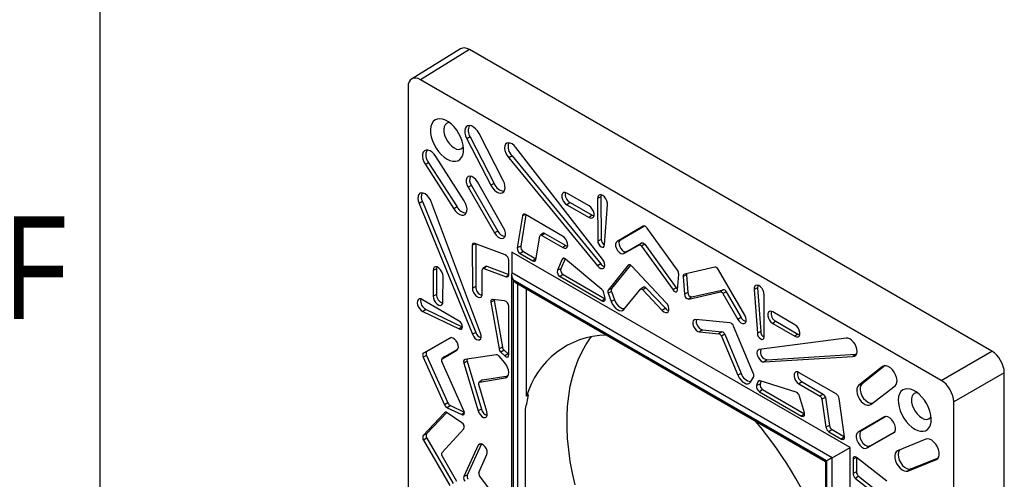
# Model space of a CAD drawing. Header units: inches. Extents: x 0.3 to 33.8, y 0.2 to 21.7.
# Tile 78 of 209: x 0.4 to 1.8, y 19.3 to 19.9. Entities that reach past the tile are written whole.
import ezdxf

# ---------------------------------------------------------------- set-up
doc = ezdxf.new("R2010")
doc.units = ezdxf.units.IN
doc.header["$MEASUREMENT"] = 0
doc.layers.add('BORDERS', color=7, linetype='Continuous')
doc.styles.add('SLDTEXTSTYLE0', font='TXT', dxfattribs={"width": 0.75})

msp = doc.modelspace()

# ---------------------------------------------------------------- linework, layer by layer
at = {"color": 7, "linetype": 'Continuous', "lineweight": 25}
for p, q in [((1.03512, 19.88816), (0.96565, 19.8452)), ((1.04784, 19.88705), (0.97836, 19.8441)), ((1.7903, 19.45844), (1.04784, 19.88705)), ((1.71836, 19.4169), (0.97836, 19.8441)), ((0.96068, 19.83389), (0.96068, 18.97936)), ((1.04877, 19.76305), (1.04406, 19.76037)), ((1.04406, 19.76037), (1.07847, 19.69411)), ((1.04877, 19.76305), (1.08318, 19.69678)), ((1.09589, 19.70117), (1.06164, 19.7677)), ((1.23693, 19.58929), (1.11369, 19.74769)), ((1.04053, 19.6722), (1.00034, 19.73513)), ((1.10841, 19.73624), (1.10382, 19.73339)), ((1.10382, 19.73339), (1.23002, 19.57982)), ((1.10841, 19.73624), (1.23464, 19.58265)), ((0.98988, 19.72631), (0.98521, 19.72356)), ((0.98521, 19.72356), (1.0257, 19.66064)), ((0.98988, 19.72631), (1.03037, 19.66339)), ((1.05073, 19.69405), (1.04604, 19.69134)), ((1.04604, 19.69134), (1.08365, 19.62645)), ((1.05073, 19.69405), (1.08835, 19.62917)), ((1.09652, 19.63388), (1.05913, 19.6989)), ((1.08318, 19.69678), (1.07847, 19.69411)), ((1.21788, 19.66476), (1.18628, 19.68307)), ((1.2348, 19.67771), (1.23, 19.67537)), ((1.23, 19.67537), (1.23022, 19.61493)), ((1.2348, 19.67771), (1.23503, 19.61726)), ((0.98126, 19.67109), (0.97651, 19.66848)), ((0.97651, 19.66848), (1.05208, 19.48254)), ((0.98126, 19.67109), (1.05683, 19.48513)), ((1.06373, 19.48379), (0.99383, 19.66987)), ((1.03037, 19.66339), (1.0257, 19.66064)), ((1.19089, 19.66961), (1.18648, 19.66661)), ((1.18648, 19.66661), (1.21789, 19.64855)), ((1.19089, 19.66961), (1.22231, 19.65154)), ((1.23971, 19.6094), (1.24408, 19.66625)), ((1.1234, 19.65074), (1.11592, 19.60527)), ((1.12808, 19.65228), (1.12072, 19.60753)), ((1.1274, 19.65262), (1.1234, 19.65074)), ((1.18019, 19.62204), (1.12763, 19.65254)), ((1.22231, 19.65154), (1.21789, 19.64855)), ((1.29474, 19.63592), (1.25769, 19.61432)), ((1.29645, 19.63626), (1.26238, 19.61639)), ((1.29535, 19.63619), (1.29474, 19.63592)), ((1.34345, 19.57339), (1.30032, 19.63338)), ((1.08835, 19.62917), (1.08365, 19.62645)), ((1.14214, 19.58843), (1.14783, 19.62177)), ((1.15262, 19.62599), (1.14849, 19.62298)), ((1.15502, 19.62586), (1.15061, 19.62286)), ((1.15061, 19.62286), (1.18052, 19.60567)), ((1.15502, 19.62586), (1.18494, 19.60867)), ((1.23503, 19.61726), (1.23022, 19.61493)), ((1.05675, 19.61117), (1.05195, 19.60884)), ((1.05195, 19.60884), (1.05208, 19.54806)), ((1.09873, 19.59535), (1.05562, 19.6116)), ((1.05675, 19.61117), (1.05689, 19.55038)), ((1.12072, 19.60753), (1.11592, 19.60527)), ((1.18494, 19.60867), (1.18052, 19.60567)), ((1.26238, 19.61639), (1.25769, 19.61432)), ((1.26744, 19.59707), (1.28865, 19.6092)), ((1.27159, 19.6001), (1.29279, 19.61222)), ((1.29279, 19.61222), (1.28865, 19.6092)), ((1.2969, 19.61027), (1.29226, 19.60748)), ((1.29226, 19.60748), (1.33718, 19.54545)), ((1.2969, 19.61027), (1.34182, 19.54824)), ((1.58878, 19.32166), (1.10794, 19.59924)), ((1.10794, 19.59924), (1.10794, 19.56985)), ((1.12452, 19.60012), (1.1201, 19.59712)), ((1.1201, 19.59712), (1.13796, 19.58681)), ((1.12452, 19.60012), (1.14238, 19.58981)), ((1.14237, 19.5898), (1.13796, 19.58681)), ((1.17984, 19.58915), (1.17281, 19.57346)), ((1.18389, 19.58969), (1.17758, 19.57563)), ((1.18237, 19.59031), (1.17984, 19.58915)), ((1.23591, 19.54618), (1.18445, 19.58926)), ((1.27159, 19.6001), (1.26744, 19.59707)), ((1.00099, 19.57562), (0.99618, 19.57329)), ((1.00099, 19.57562), (1.00105, 19.53909)), ((1.071, 19.57885), (1.06687, 19.57584)), ((1.07284, 19.57899), (1.06849, 19.57596)), ((1.06849, 19.57596), (1.10021, 19.56422)), ((1.07284, 19.57899), (1.1037, 19.56756)), ((1.1037, 19.56702), (1.1037, 19.58765)), ((1.17758, 19.57563), (1.17281, 19.57346)), ((1.23464, 19.58265), (1.23002, 19.57982)), ((1.27346, 19.58045), (1.24526, 19.54526)), ((1.27674, 19.58074), (1.25, 19.54737)), ((1.27499, 19.58113), (1.27346, 19.58045)), ((1.32718, 19.52776), (1.27856, 19.57923)), ((1.39639, 19.57792), (1.35327, 19.56772)), ((0.99618, 19.57329), (0.99624, 19.53677)), ((1.01028, 19.52866), (1.01034, 19.56489)), ((1.06609, 19.53959), (1.06616, 19.57409)), ((1.10369, 19.56664), (1.10021, 19.56422)), ((1.10767, 19.56761), (1.10767, 19.04384)), ((1.56332, 19.30696), (1.10794, 19.56985)), ((1.18115, 19.56743), (1.17673, 19.56443)), ((1.17673, 19.56443), (1.23661, 19.52986)), ((1.18115, 19.56743), (1.24082, 19.53298)), ((1.3434, 19.54512), (1.34531, 19.56795)), ((1.35621, 19.5668), (1.35141, 19.56443)), ((1.35141, 19.56443), (1.35332, 19.5394)), ((1.35621, 19.5668), (1.35812, 19.54177)), ((1.43903, 19.50964), (1.40198, 19.574)), ((1.05689, 19.55038), (1.05208, 19.54806)), ((1.55559, 19.3025), (1.11001, 19.55973)), ((1.11001, 19.55973), (1.11001, 19.04519)), ((1.11055, 19.5588), (1.55506, 19.30219)), ((1.11055, 19.0455), (1.11055, 19.5588)), ((1.11338, 19.55582), (1.55389, 19.30152)), ((1.11616, 19.55421), (1.11616, 19.04874)), ((1.25, 19.54737), (1.24526, 19.54526)), ((1.29514, 19.54957), (1.29101, 19.54656)), ((1.29877, 19.54845), (1.2942, 19.54557)), ((1.29877, 19.54845), (1.32646, 19.5193)), ((1.34182, 19.54824), (1.33718, 19.54545)), ((1.45744, 19.54824), (1.45263, 19.54585)), ((1.45744, 19.54824), (1.46181, 19.48631)), ((1.00105, 19.53909), (0.99624, 19.53677)), ((1.12916, 19.39434), (1.12916, 19.54671)), ((1.24066, 19.53387), (1.2389, 19.54144)), ((1.24975, 19.5434), (1.24499, 19.54084)), ((1.24499, 19.54084), (1.24925, 19.52902)), ((1.24975, 19.5434), (1.25402, 19.53158)), ((1.26734, 19.51769), (1.29075, 19.54631)), ((1.2942, 19.54557), (1.32188, 19.51643)), ((1.35812, 19.54177), (1.35332, 19.5394)), ((1.35954, 19.53254), (1.40446, 19.54271)), ((1.36374, 19.53559), (1.35954, 19.53254)), ((1.36374, 19.53559), (1.40866, 19.54575)), ((1.40866, 19.54575), (1.40446, 19.54271)), ((1.41276, 19.54297), (1.40807, 19.54026)), ((1.40807, 19.54026), (1.42928, 19.50365)), ((1.41276, 19.54297), (1.43397, 19.50635)), ((1.45263, 19.54585), (1.45701, 19.48396)), ((1.46649, 19.47854), (1.46672, 19.53871)), ((1.03322, 19.50117), (0.981, 19.53158)), ((1.08314, 19.53042), (1.07834, 19.52798)), ((1.07834, 19.52798), (1.08991, 19.46187)), ((1.09784, 19.53017), (1.08073, 19.53192)), ((1.08314, 19.53042), (1.09471, 19.46429)), ((1.1037, 19.45311), (1.1037, 19.52225)), ((1.24084, 19.53273), (1.23661, 19.52986)), ((1.25402, 19.53158), (1.24925, 19.52902)), ((1.32646, 19.5193), (1.32188, 19.51643)), ((0.98623, 19.51784), (0.98186, 19.51482)), ((0.98186, 19.51482), (1.03327, 19.49018)), ((0.98623, 19.51784), (1.03767, 19.49319)), ((1.43397, 19.50635), (1.42928, 19.50365)), ((1.51043, 19.49594), (1.47883, 19.51412)), ((1.03767, 19.49319), (1.03327, 19.49018)), ((1.03767, 19.49319), (1.03798, 19.49303)), ((1.41816, 19.49864), (1.36954, 19.50331)), ((1.45146, 19.42622), (1.42325, 19.49398)), ((1.48325, 19.50091), (1.47883, 19.49791)), ((1.47883, 19.49791), (1.51024, 19.47971)), ((1.48325, 19.50091), (1.51467, 19.4827)), ((1.0221, 19.47765), (0.98748, 19.45786)), ((1.02088, 19.47745), (1.02002, 19.47707)), ((1.05683, 19.48513), (1.05208, 19.48254)), ((1.3791, 19.48891), (1.37484, 19.48586)), ((1.37484, 19.48586), (1.40252, 19.48304)), ((1.3791, 19.48891), (1.40679, 19.48609)), ((1.40679, 19.48609), (1.40252, 19.48304)), ((1.41072, 19.48239), (1.40597, 19.47979)), ((1.40597, 19.47979), (1.42938, 19.42414)), ((1.41072, 19.48239), (1.43413, 19.42675)), ((1.46181, 19.48631), (1.45701, 19.48396)), ((1.51467, 19.4827), (1.51024, 19.47971)), ((1.02002, 19.47707), (0.9828, 19.45578)), ((1.09471, 19.46429), (1.08991, 19.46187)), ((1.58303, 19.47675), (1.45979, 19.46063)), ((0.98694, 19.4523), (0.98221, 19.44967)), ((0.98221, 19.44967), (1.0126, 19.38233)), ((0.98748, 19.45786), (0.9828, 19.45578)), ((0.98694, 19.4523), (1.01734, 19.38494)), ((1.013, 19.45064), (1.00887, 19.44762)), ((1.00898, 19.4477), (1.03008, 19.46)), ((1.01313, 19.45072), (1.00898, 19.4477)), ((1.013, 19.45064), (1.01313, 19.45072)), ((1.01313, 19.45072), (1.03146, 19.46141)), ((1.03062, 19.46039), (1.03008, 19.46)), ((1.08604, 19.45332), (1.04147, 19.44648)), ((1.09811, 19.44174), (1.09001, 19.45134)), ((1.09706, 19.45982), (1.09253, 19.45691)), ((1.09253, 19.45691), (1.0982, 19.4516)), ((1.09706, 19.45982), (1.10273, 19.45452)), ((1.10273, 19.45452), (1.0982, 19.4516)), ((1.46669, 19.4432), (1.5929, 19.45105)), ((1.47092, 19.44625), (1.59715, 19.4541)), ((1.59715, 19.4541), (1.5929, 19.45105)), ((1.59715, 19.4541), (1.5981, 19.4541)), ((1.71836, 19.4169), (1.7903, 19.45844)), ((1.03992, 19.37379), (1.00866, 19.44371)), ((1.04475, 19.44399), (1.03997, 19.44146)), ((1.03997, 19.44146), (1.06024, 19.37361)), ((1.04475, 19.44399), (1.06502, 19.37613)), ((1.47092, 19.44625), (1.46669, 19.4432)), ((1.63508, 19.43666), (1.60083, 19.40967)), ((1.63867, 19.43787), (1.60555, 19.41176)), ((1.63758, 19.43777), (1.63508, 19.43666)), ((1.06661, 19.41749), (1.10279, 19.42341)), ((1.10265, 19.42314), (1.09888, 19.42041)), ((1.43413, 19.42675), (1.42938, 19.42414)), ((1.44746, 19.4146), (1.45173, 19.42149)), ((1.56909, 19.39769), (1.51653, 19.42787)), ((1.80798, 19.42782), (1.73603, 19.38629)), ((1.80798, 18.57045), (1.80798, 19.42782)), ((1.0727, 19.37254), (1.06131, 19.41108)), ((1.06593, 19.41721), (1.0618, 19.4142)), ((1.06239, 19.41444), (1.09888, 19.42041)), ((1.06661, 19.41749), (1.06239, 19.41444)), ((1.45782, 19.41506), (1.45606, 19.40953)), ((1.46084, 19.41173), (1.45606, 19.40953)), ((1.4607, 19.41639), (1.45782, 19.41506)), ((1.51227, 19.40001), (1.4608, 19.41636)), ((1.46218, 19.41592), (1.46084, 19.41173)), ((1.52061, 19.41489), (1.51619, 19.41189)), ((1.51619, 19.41189), (1.54611, 19.39454)), ((1.52061, 19.41489), (1.55053, 19.39754)), ((1.60555, 19.41176), (1.60083, 19.40967)), ((1.61825, 19.38249), (1.65266, 19.40903)), ((1.46453, 19.40384), (1.46011, 19.40084)), ((1.46011, 19.40084), (1.51999, 19.36627)), ((1.46453, 19.40384), (1.52419, 19.36939)), ((1.52391, 19.37077), (1.51687, 19.39459)), ((1.55053, 19.39754), (1.54611, 19.39454)), ((1.01734, 19.38494), (1.0126, 19.38233)), ((1.02076, 19.38101), (1.01638, 19.378)), ((1.02076, 19.38101), (1.04059, 19.37168)), ((1.55369, 19.39266), (1.54889, 19.39025)), ((1.54889, 19.39025), (1.55458, 19.35034)), ((1.55369, 19.39266), (1.55938, 19.35275)), ((1.5808, 19.3369), (1.57332, 19.391)), ((1.73603, 18.53177), (1.73603, 19.38629)), ((1.0126, 19.37099), (0.98221, 19.33873)), ((1.01569, 19.37136), (0.98694, 19.34084)), ((1.01402, 19.37163), (1.0126, 19.37099)), ((1.01638, 19.378), (1.0371, 19.36824)), ((1.0371, 19.35679), (1.01638, 19.37095)), ((1.04067, 19.3707), (1.0371, 19.36824)), ((1.06502, 19.37613), (1.06024, 19.37361)), ((1.12772, 19.2411), (1.12772, 19.37604)), ((1.52421, 19.36914), (1.51999, 19.36627)), ((1.63979, 19.36559), (1.60489, 19.34519)), ((1.63849, 19.36536), (1.63759, 19.36497)), ((1.55938, 19.35275), (1.55458, 19.35034)), ((1.63759, 19.36497), (1.6002, 19.34311)), ((0.98694, 19.34084), (0.98221, 19.33873)), ((1.00866, 19.31414), (1.03992, 19.34797)), ((1.56317, 19.34689), (1.55875, 19.34389)), ((1.55875, 19.34389), (1.57662, 19.33358)), ((1.56317, 19.34689), (1.58082, 19.3367)), ((1.60489, 19.34519), (1.6002, 19.34311)), ((1.61306, 19.32083), (1.65068, 19.34229)), ((1.61721, 19.32386), (1.65231, 19.34388)), ((1.65147, 19.34287), (1.65068, 19.34229)), ((0.98748, 19.33466), (0.9828, 19.33194)), ((0.9828, 19.33194), (1.02002, 19.26767)), ((0.98748, 19.33466), (1.02472, 19.27037)), ((1.06024, 19.32469), (1.03997, 19.28025)), ((1.06494, 19.3267), (1.04475, 19.28241)), ((1.06458, 19.32667), (1.06024, 19.32469)), ((1.58085, 19.33645), (1.57662, 19.33358)), ((1.61721, 19.32386), (1.61306, 19.32083)), ((1.69638, 19.33331), (1.65619, 19.31678)), ((1.03008, 19.27312), (1.00898, 19.30979)), ((1.06131, 19.286), (1.0727, 19.31139)), ((1.56332, 19.30696), (1.58878, 19.32166)), ((1.58878, 18.76641), (1.58878, 19.32166)), ((1.55389, 19.30152), (1.55389, 18.79283)), ((1.55506, 19.30219), (1.55506, 18.78889)), ((1.55559, 18.78796), (1.55559, 19.3025)), ((1.56332, 18.78111), (1.56332, 19.30696)), ((1.59762, 19.3074), (1.59302, 19.30517)), ((1.59302, 19.30517), (1.59302, 19.28454)), ((1.59782, 19.30725), (1.59782, 19.28687)), ((1.6411, 19.27361), (1.59799, 19.30713)), ((1.67101, 19.28811), (1.71151, 19.30428)), ((1.67518, 19.29114), (1.71435, 19.30678)), ((1.71372, 19.30589), (1.71151, 19.30428)), ((1.04475, 19.28241), (1.03997, 19.28025)), ((1.09888, 19.23329), (1.06239, 19.28138)), ((1.59782, 19.28687), (1.59302, 19.28454)), ((1.67518, 19.29114), (1.67101, 19.28811)), ((1.601, 19.28066), (1.59651, 19.2777)), ((1.59651, 19.2777), (1.62823, 19.25283)), ((1.601, 19.28066), (1.63272, 19.25578))]:
    msp.add_line(p, q, dxfattribs=at)
at = {"color": 7, "linetype": 'Continuous', "lineweight": 25, "flags": 128}
for points in [[(1.01602, 19.73135), (1.02021, 19.72936), (1.02427, 19.72831), (1.02806, 19.72823), (1.03146, 19.72912), (1.03437, 19.73096), (1.03669, 19.73368), (1.03835, 19.73719), (1.03928, 19.74139), (1.03947, 19.74613), (1.03891, 19.75128), (1.03761, 19.75665), (1.03561, 19.76208), (1.03299, 19.7674), (1.02982, 19.77242), (1.0262, 19.777), (1.02226, 19.78098), (1.01812, 19.78424), (1.01391, 19.78667), (1.00977, 19.78819), (1.00583, 19.78876), (1.00222, 19.78835), (0.99905, 19.78699), (0.99643, 19.7847), (0.99443, 19.78157), (0.99313, 19.7777), (0.99257, 19.77321), (0.99276, 19.76825), (0.99369, 19.76297), (0.99535, 19.75754), (0.99766, 19.75215), (1.00057, 19.74696), (1.00398, 19.74214), (1.00777, 19.73784), (1.01183, 19.7342), (1.01602, 19.73135)], [(1.01946, 19.78329), (1.01797, 19.78316), (1.01534, 19.78213), (1.0133, 19.78014), (1.01194, 19.77729), (1.01135, 19.77374), (1.01155, 19.76968), (1.01253, 19.76533), (1.01424, 19.76092), (1.01659, 19.75669), (1.01945, 19.75286), (1.02267, 19.74966), (1.02607, 19.74723)], [(1.06164, 19.7677), (1.05939, 19.77136), (1.05668, 19.77453), (1.0537, 19.77698), (1.05066, 19.77855), (1.04777, 19.77913), (1.04522, 19.77868), (1.04319, 19.77722), (1.04183, 19.77487), (1.04122, 19.77178), (1.0414, 19.76816), (1.04237, 19.76427), (1.04406, 19.76037)], [(1.00034, 19.73513), (0.99781, 19.73854), (0.99492, 19.74132), (0.99189, 19.74329), (0.9889, 19.74431), (0.98618, 19.7443), (0.98391, 19.74327), (0.98224, 19.74129), (0.9813, 19.7385), (0.98114, 19.73508), (0.98177, 19.73128), (0.98316, 19.72734), (0.98521, 19.72356)], [(1.02607, 19.74723), (1.02947, 19.74573), (1.03268, 19.74523), (1.03554, 19.74575), (1.03789, 19.74727), (1.03924, 19.74902)], [(1.11369, 19.74769), (1.11122, 19.75062), (1.10849, 19.75285), (1.1057, 19.75421), (1.10309, 19.7546), (1.10084, 19.75399), (1.09913, 19.75243), (1.0981, 19.75003), (1.09783, 19.74698), (1.09833, 19.74352), (1.09956, 19.73992), (1.10144, 19.73645), (1.10382, 19.73339)], [(1.05913, 19.6989), (1.05679, 19.70223), (1.05403, 19.70487), (1.05113, 19.70655), (1.04837, 19.70711), (1.04602, 19.70649), (1.04432, 19.70477), (1.04342, 19.70209), (1.04343, 19.69874), (1.04433, 19.69503), (1.04604, 19.69134)], [(1.07847, 19.69411), (1.08068, 19.69053), (1.08334, 19.68743), (1.08625, 19.68504), (1.08923, 19.6835), (1.09206, 19.68292), (1.09456, 19.68335), (1.09656, 19.68474), (1.09792, 19.68702), (1.09855, 19.69002), (1.09841, 19.69354), (1.0975, 19.69734), (1.09589, 19.70117)], [(0.99383, 19.66987), (0.99237, 19.67346), (0.99031, 19.67682), (0.98781, 19.6797), (0.98506, 19.68186), (0.98228, 19.68315), (0.97969, 19.68345), (0.97748, 19.68276), (0.97583, 19.68112), (0.97486, 19.67865), (0.97465, 19.67556), (0.97522, 19.67208), (0.97651, 19.66848)], [(1.18628, 19.68307), (1.18381, 19.68403), (1.18163, 19.68385), (1.18003, 19.68257), (1.17919, 19.68033), (1.17922, 19.67741), (1.18013, 19.67419), (1.18179, 19.67107), (1.184, 19.66843), (1.18648, 19.66661)], [(1.24408, 19.66625), (1.24408, 19.66898), (1.24329, 19.67201), (1.24182, 19.67499), (1.23982, 19.6776), (1.23752, 19.67955), (1.23517, 19.68061), (1.23303, 19.68068), (1.23134, 19.67974), (1.23029, 19.67791), (1.23, 19.67537)], [(1.23525, 19.68059), (1.23516, 19.68034), (1.2348, 19.67771)], [(1.0257, 19.66064), (1.02821, 19.65733), (1.03105, 19.65464), (1.03402, 19.65276), (1.03694, 19.6518), (1.03959, 19.65184), (1.0418, 19.65287), (1.04342, 19.65483), (1.04433, 19.65757), (1.04449, 19.66092), (1.04387, 19.66464), (1.04252, 19.66849), (1.04053, 19.6722)], [(1.21789, 19.64855), (1.22032, 19.6476), (1.22246, 19.64776), (1.22406, 19.649), (1.22491, 19.65118), (1.22491, 19.65403), (1.22406, 19.65719), (1.22246, 19.66027), (1.22031, 19.66291), (1.21788, 19.66476)], [(1.22231, 19.65154), (1.22461, 19.65065), (1.22479, 19.65062)], [(1.08365, 19.62645), (1.08596, 19.62321), (1.08866, 19.62064), (1.0915, 19.619), (1.0942, 19.61846), (1.0965, 19.61906), (1.09817, 19.62075), (1.09905, 19.62336), (1.09905, 19.62664), (1.09818, 19.63026), (1.09652, 19.63388)], [(1.30032, 19.63338), (1.29966, 19.63421), (1.29894, 19.63494), (1.29818, 19.63553), (1.29741, 19.63596), (1.29666, 19.63622), (1.29595, 19.6363), (1.2953, 19.6362), (1.29474, 19.63592)], [(1.18052, 19.60567), (1.18297, 19.60475), (1.18511, 19.60495), (1.18669, 19.60625), (1.1875, 19.6085), (1.18744, 19.6114), (1.18652, 19.61459), (1.18485, 19.61767), (1.18265, 19.62026), (1.18019, 19.62204)], [(1.18494, 19.60867), (1.18726, 19.60779), (1.18735, 19.60778)], [(1.23022, 19.61493), (1.23058, 19.61264), (1.2316, 19.61027), (1.23313, 19.60819), (1.23494, 19.60672), (1.23676, 19.60608), (1.2383, 19.60636), (1.23934, 19.60753), (1.23971, 19.6094)], [(1.25769, 19.61432), (1.2562, 19.6129), (1.25549, 19.61058), (1.25564, 19.60765), (1.25664, 19.60447), (1.25836, 19.60143), (1.26058, 19.59891), (1.26304, 19.59723), (1.26543, 19.59659), (1.26744, 19.59707)], [(1.26238, 19.61639), (1.26097, 19.61506), (1.26029, 19.61287), (1.26044, 19.6101), (1.26138, 19.60709), (1.263, 19.60421), (1.2651, 19.60183), (1.26743, 19.60024), (1.26968, 19.59964), (1.27159, 19.6001)], [(1.29279, 19.61222), (1.29322, 19.61239), (1.29371, 19.61243), (1.29423, 19.61235), (1.29478, 19.61214), (1.29534, 19.61182), (1.29589, 19.61139), (1.29641, 19.61087), (1.2969, 19.61027)], [(1.18445, 19.58926), (1.18375, 19.58978), (1.18304, 19.59017), (1.18235, 19.5904), (1.1817, 19.59046), (1.1811, 19.59037), (1.18058, 19.59011), (1.18016, 19.5897), (1.17984, 19.58915)], [(1.23002, 19.57982), (1.23223, 19.57755), (1.2346, 19.57613), (1.23684, 19.57573), (1.23868, 19.5764), (1.23989, 19.57806), (1.24032, 19.5805), (1.23992, 19.58342), (1.23874, 19.58648), (1.23693, 19.58929)], [(1.01034, 19.56489), (1.01, 19.56796), (1.00882, 19.57119), (1.00695, 19.57419), (1.00461, 19.57658), (1.00211, 19.57807), (0.99975, 19.57846), (0.99783, 19.57771), (0.99659, 19.57591), (0.99618, 19.57329)], [(1.00144, 19.57829), (1.00137, 19.5781), (1.00099, 19.57562)], [(1.27856, 19.57923), (1.27788, 19.57992), (1.27716, 19.58048), (1.27644, 19.5809), (1.27572, 19.58115), (1.27505, 19.58123), (1.27443, 19.58114), (1.2739, 19.58087), (1.27346, 19.58045)], [(1.05208, 19.54806), (1.05239, 19.54504), (1.05353, 19.54184), (1.05537, 19.53885), (1.05768, 19.53646), (1.06016, 19.53496), (1.0625, 19.53454), (1.06442, 19.53525), (1.06567, 19.53701), (1.06609, 19.53959)], [(1.29514, 19.54957), (1.29518, 19.5496), (1.29559, 19.5498), (1.29606, 19.54987), (1.29658, 19.54982), (1.29712, 19.54964), (1.29768, 19.54935), (1.29824, 19.54895), (1.29877, 19.54845)], [(1.34182, 19.54824), (1.34264, 19.54725), (1.34352, 19.5465)], [(1.46672, 19.53871), (1.46643, 19.54159), (1.46538, 19.54464), (1.46369, 19.54753), (1.46155, 19.54992), (1.4592, 19.55157), (1.4569, 19.55228), (1.4549, 19.55198), (1.45343, 19.5507), (1.45264, 19.54858), (1.45263, 19.54585)], [(1.4578, 19.55212), (1.45749, 19.55107), (1.45744, 19.54824)], [(0.99624, 19.53677), (0.99663, 19.53374), (0.99784, 19.53056), (0.99972, 19.52764), (1.00203, 19.52532), (1.00449, 19.5239), (1.0068, 19.52354), (1.00868, 19.5243), (1.00989, 19.52608), (1.01028, 19.52866)], [(1.23661, 19.52986), (1.23759, 19.52943), (1.23852, 19.52928), (1.23935, 19.52944), (1.24003, 19.52988), (1.24052, 19.53059), (1.24079, 19.53153), (1.24084, 19.53264), (1.24066, 19.53387)], [(1.29075, 19.54631), (1.29105, 19.54658), (1.29141, 19.54676), (1.29182, 19.54682), (1.29228, 19.54678), (1.29276, 19.54662), (1.29325, 19.54636), (1.29373, 19.54601), (1.2942, 19.54557)], [(1.33718, 19.54545), (1.33809, 19.54436), (1.33909, 19.5435), (1.34012, 19.54295), (1.34111, 19.54272), (1.34199, 19.54285), (1.34269, 19.54332), (1.34317, 19.54409), (1.3434, 19.54512)], [(0.981, 19.53158), (0.97865, 19.53259), (0.97654, 19.5326), (0.97488, 19.53161), (0.97387, 19.52972), (0.97362, 19.52715), (0.97416, 19.52419), (0.97542, 19.52115), (0.97727, 19.51838), (0.97949, 19.51619), (0.98186, 19.51482)], [(1.08073, 19.53192), (1.0801, 19.53192), (1.07953, 19.53176), (1.07905, 19.53144), (1.07867, 19.53097), (1.0784, 19.53037), (1.07826, 19.52966), (1.07823, 19.52885), (1.07834, 19.52798)], [(1.08304, 19.53168), (1.08304, 19.5312), (1.08314, 19.53042)], [(1.24925, 19.52902), (1.25083, 19.52555), (1.25292, 19.52232), (1.25539, 19.51957), (1.25807, 19.51748), (1.26079, 19.51619), (1.26335, 19.51579), (1.26558, 19.5163), (1.26734, 19.51769)], [(1.25402, 19.53158), (1.25553, 19.52824), (1.25754, 19.52513), (1.25992, 19.52248), (1.26251, 19.52047), (1.26512, 19.51923), (1.26759, 19.51884), (1.26833, 19.5189)], [(1.32188, 19.51643), (1.3242, 19.51441), (1.32657, 19.51333), (1.32871, 19.51332), (1.33035, 19.51438), (1.33129, 19.51638), (1.3314, 19.51907), (1.33068, 19.52212), (1.32921, 19.52514), (1.32718, 19.52776)], [(1.42928, 19.50365), (1.43129, 19.50084), (1.43368, 19.49872), (1.43614, 19.49757), (1.43836, 19.49751), (1.44008, 19.49857), (1.44108, 19.5006), (1.44123, 19.50336), (1.44052, 19.5065), (1.43903, 19.50964)], [(1.47883, 19.51412), (1.4764, 19.51507), (1.47426, 19.51491), (1.47266, 19.51367), (1.47181, 19.51149), (1.47181, 19.50865), (1.47266, 19.50549), (1.47426, 19.5024), (1.4764, 19.49977), (1.47883, 19.49791)], [(1.03327, 19.49018), (1.03508, 19.48957), (1.03661, 19.48989), (1.03763, 19.49108), (1.03798, 19.49298), (1.03761, 19.49528), (1.03657, 19.49764), (1.03503, 19.49971), (1.03322, 19.50117)], [(1.36954, 19.50331), (1.36751, 19.50303), (1.36604, 19.5017), (1.36532, 19.49949), (1.36543, 19.49667), (1.36636, 19.49359), (1.368, 19.49064), (1.37014, 19.48818), (1.37252, 19.48652), (1.37484, 19.48586)], [(1.51024, 19.47971), (1.51272, 19.47866), (1.51493, 19.47875), (1.51659, 19.47996), (1.5175, 19.48213), (1.51753, 19.485), (1.51669, 19.48821), (1.51508, 19.49136), (1.51291, 19.49405), (1.51043, 19.49594)], [(1.03008, 19.46), (1.03151, 19.46151), (1.03215, 19.46389), (1.03192, 19.46686), (1.03085, 19.47005), (1.02908, 19.47306), (1.02682, 19.47551), (1.02436, 19.47711), (1.02199, 19.47765), (1.02002, 19.47707)], [(1.05208, 19.48254), (1.0536, 19.47957), (1.05566, 19.47702), (1.058, 19.47521), (1.06033, 19.47436), (1.06236, 19.47458), (1.06386, 19.47584), (1.06463, 19.47798), (1.06459, 19.48074), (1.06373, 19.48379)], [(1.19799, 19.26832), (1.19425, 19.28519), (1.19124, 19.30186), (1.18898, 19.31827), (1.18746, 19.33438), (1.18671, 19.35012), (1.18671, 19.36545), (1.18746, 19.38032), (1.18898, 19.39468), (1.19124, 19.40848), (1.19425, 19.42167), (1.19799, 19.43423), (1.20245, 19.44609), (1.20762, 19.45723), (1.21348, 19.4676), (1.22, 19.47718), (1.22164, 19.47932)], [(1.45701, 19.48396), (1.45738, 19.48165), (1.45842, 19.47929), (1.45996, 19.47722), (1.46178, 19.47577), (1.46359, 19.47515), (1.46512, 19.47546), (1.46614, 19.47665), (1.46649, 19.47854)], [(1.51467, 19.4827), (1.51702, 19.48171), (1.51739, 19.48165)], [(1.5929, 19.45105), (1.59527, 19.45137), (1.59715, 19.45266), (1.59839, 19.45484), (1.59889, 19.45772), (1.59862, 19.46108), (1.59759, 19.46467), (1.59588, 19.46821), (1.59363, 19.47142), (1.59102, 19.47405), (1.58823, 19.47589), (1.5855, 19.47682), (1.58303, 19.47675)], [(0.9828, 19.45578), (0.98227, 19.45544), (0.98186, 19.45492), (0.98158, 19.45427), (0.98142, 19.45348), (0.98141, 19.4526), (0.98154, 19.45165), (0.98181, 19.45066), (0.98221, 19.44967)], [(0.98748, 19.45786), (0.98701, 19.45754), (0.98663, 19.45708), (0.98637, 19.45648), (0.98623, 19.45577), (0.98622, 19.45497), (0.98634, 19.4541), (0.98658, 19.4532), (0.98694, 19.4523)], [(1.0982, 19.4516), (1.09917, 19.45083), (1.10016, 19.45032), (1.10111, 19.45009), (1.10197, 19.45016), (1.1027, 19.45052), (1.10324, 19.45116), (1.10358, 19.45204), (1.1037, 19.45311)], [(1.10273, 19.45452), (1.10362, 19.45381), (1.1037, 19.45376)], [(1.45979, 19.46063), (1.45798, 19.45992), (1.4568, 19.45823), (1.4564, 19.45576), (1.45683, 19.45282), (1.45804, 19.44977), (1.45988, 19.44698), (1.46212, 19.44479), (1.46449, 19.44348), (1.46669, 19.4432)], [(1.04147, 19.44648), (1.04088, 19.44631), (1.04039, 19.44598), (1.04, 19.4455), (1.03973, 19.44487), (1.03959, 19.44413), (1.03959, 19.44329), (1.03972, 19.44239), (1.03997, 19.44146)], [(1.09888, 19.42041), (1.10096, 19.42123), (1.10252, 19.42291), (1.10345, 19.42533), (1.10369, 19.42833), (1.10322, 19.4317), (1.10207, 19.43521), (1.10033, 19.43864), (1.09811, 19.44174)], [(1.65266, 19.40903), (1.65435, 19.41099), (1.65532, 19.41376), (1.6555, 19.41716), (1.65489, 19.42096), (1.65353, 19.42489), (1.6515, 19.42868), (1.64895, 19.43207), (1.64606, 19.43484), (1.64302, 19.43678), (1.64004, 19.43776), (1.63733, 19.43772), (1.63508, 19.43666)], [(1.42938, 19.42414), (1.43114, 19.42072), (1.43337, 19.41763), (1.43593, 19.41508), (1.43865, 19.41324), (1.44133, 19.41223), (1.4438, 19.41213), (1.44589, 19.41294), (1.44746, 19.4146)], [(1.51653, 19.42787), (1.51407, 19.42894), (1.51187, 19.42889), (1.5102, 19.42773), (1.50928, 19.4256), (1.50922, 19.42277), (1.51003, 19.41959), (1.5116, 19.41647), (1.51375, 19.41379), (1.51619, 19.41189)], [(1.06131, 19.41108), (1.06116, 19.4117), (1.0611, 19.4123), (1.06112, 19.41286), (1.06122, 19.41335), (1.06141, 19.41376), (1.06168, 19.41409), (1.06201, 19.41432), (1.06239, 19.41444)], [(1.06593, 19.41721), (1.06616, 19.41735), (1.06661, 19.41749)], [(1.60083, 19.40967), (1.59922, 19.4077), (1.59831, 19.40495), (1.59817, 19.4016), (1.5988, 19.39787), (1.60016, 19.39403), (1.60215, 19.39032), (1.60466, 19.38701), (1.60749, 19.38431), (1.61047, 19.38241), (1.61338, 19.38145), (1.61604, 19.38147), (1.61825, 19.38249)], [(1.60555, 19.41176), (1.60388, 19.40965), (1.60303, 19.40665), (1.60306, 19.40301), (1.60398, 19.39901), (1.6057, 19.39499), (1.60809, 19.39126), (1.61096, 19.38813), (1.61407, 19.38584), (1.61717, 19.38459), (1.62002, 19.38448), (1.62136, 19.38489)], [(1.6807, 19.34764), (1.68489, 19.34565), (1.68895, 19.3446), (1.69274, 19.34452), (1.69614, 19.34541), (1.69905, 19.34725), (1.70137, 19.34996), (1.70303, 19.35348), (1.70396, 19.35768), (1.70415, 19.36242), (1.70359, 19.36756), (1.70229, 19.37294), (1.70029, 19.37837), (1.69767, 19.38368), (1.6945, 19.38871), (1.69089, 19.39329), (1.68694, 19.39727), (1.6828, 19.40053), (1.67859, 19.40296), (1.67445, 19.40448), (1.67051, 19.40505), (1.6669, 19.40464), (1.66373, 19.40327), (1.66111, 19.40099), (1.65911, 19.39786), (1.65781, 19.39399), (1.65725, 19.3895), (1.65744, 19.38454), (1.65837, 19.37926), (1.66003, 19.37383), (1.66234, 19.36844), (1.66525, 19.36325), (1.66866, 19.35842), (1.67245, 19.35413), (1.67651, 19.35049), (1.6807, 19.34764)], [(1.68414, 19.39958), (1.68265, 19.39944), (1.68002, 19.39842), (1.67798, 19.39643), (1.67663, 19.39358), (1.67603, 19.39003), (1.67623, 19.38597), (1.67721, 19.38162), (1.67892, 19.37721), (1.68127, 19.37298), (1.68413, 19.36915), (1.68735, 19.36594), (1.69075, 19.36352)], [(1.0371, 19.36824), (1.0381, 19.36792), (1.03902, 19.36795), (1.03977, 19.36833), (1.04032, 19.36902), (1.04062, 19.36999), (1.04065, 19.37116), (1.04042, 19.37246), (1.03992, 19.37379)], [(1.06024, 19.37361), (1.0615, 19.37054), (1.06338, 19.36776), (1.06566, 19.36561), (1.06804, 19.36436), (1.07024, 19.36417), (1.07198, 19.36506), (1.07304, 19.36692), (1.07329, 19.36952), (1.0727, 19.37254)], [(1.51999, 19.36627), (1.52102, 19.36582), (1.52198, 19.3657), (1.52283, 19.36589), (1.52351, 19.36641), (1.52398, 19.36721), (1.52421, 19.36824), (1.52418, 19.36946), (1.52391, 19.37077)], [(1.65068, 19.34229), (1.65239, 19.34401), (1.65329, 19.34667), (1.6533, 19.35002), (1.6524, 19.35372), (1.6507, 19.35742), (1.64835, 19.36074), (1.64559, 19.36337), (1.64269, 19.36504), (1.63993, 19.36559), (1.63759, 19.36497)], [(1.69075, 19.36352), (1.69415, 19.36202), (1.69736, 19.36151), (1.70022, 19.36204), (1.70257, 19.36355), (1.70392, 19.3653)], [(1.6002, 19.34311), (1.59854, 19.34141), (1.59767, 19.3388), (1.59767, 19.33551), (1.59855, 19.33189), (1.60022, 19.32827), (1.60252, 19.32502), (1.60522, 19.32244), (1.60806, 19.3208), (1.61076, 19.32024), (1.61306, 19.32083)], [(1.60489, 19.34519), (1.6033, 19.34356), (1.60247, 19.34106), (1.60247, 19.33792), (1.60331, 19.33444), (1.60491, 19.33098), (1.60711, 19.32786), (1.6097, 19.3254), (1.61242, 19.32382), (1.61501, 19.32329), (1.61721, 19.32386)], [(1.0727, 19.31139), (1.07329, 19.31372), (1.07304, 19.31661), (1.07198, 19.31969), (1.07024, 19.32259), (1.06804, 19.32494), (1.06566, 19.32644), (1.06338, 19.32692), (1.0615, 19.32631), (1.06024, 19.32469)], [(1.57662, 19.33358), (1.57753, 19.33317), (1.57841, 19.333), (1.5792, 19.3331), (1.57986, 19.33345), (1.58038, 19.33404), (1.58071, 19.33484), (1.58086, 19.33581), (1.5808, 19.3369)], [(1.71151, 19.30428), (1.71355, 19.3057), (1.71494, 19.30803), (1.71558, 19.3111), (1.71542, 19.3147), (1.71447, 19.31859), (1.71281, 19.32249), (1.71054, 19.32614), (1.70782, 19.32929), (1.70483, 19.33172), (1.70179, 19.33326), (1.69891, 19.3338), (1.69638, 19.33331)], [(1.65619, 19.31678), (1.6542, 19.31537), (1.65285, 19.31308), (1.65223, 19.31008), (1.65238, 19.30655), (1.6533, 19.30275), (1.65492, 19.29893), (1.65713, 19.29534), (1.65978, 19.29224), (1.66269, 19.28983), (1.66567, 19.28828), (1.66851, 19.2877), (1.67101, 19.28811)], [(1.65982, 19.31828), (1.65879, 19.31732), (1.65747, 19.31479), (1.657, 19.31148), (1.65742, 19.30765), (1.6587, 19.3036), (1.66074, 19.29966), (1.66336, 19.29616), (1.66636, 19.29337), (1.6695, 19.29152), (1.67252, 19.29076), (1.67518, 19.29114)], [(1.59799, 19.30713), (1.59707, 19.30773), (1.59615, 19.30809), (1.59529, 19.3082), (1.59453, 19.30805), (1.59389, 19.30765), (1.59341, 19.30701), (1.59312, 19.30617), (1.59302, 19.30517)]]:
    msp.add_lwpolyline(points, dxfattribs=at)
at = {"color": 7, "linetype": 'Continuous', "lineweight": 25}
for centre, radius, start, end in [((1.06197, 19.77196), 0.01593, 153.23023, 214.01676), ((1.00239, 19.73703), 0.01648, 153.304, 220.59969), ((1.11898, 19.74857), 0.01624, 158.23577, 229.37442), ((1.06122, 19.70191), 0.01311, 156.86365, 216.84503), ((1.09816, 19.70183), 0.01581, 198.64514, 267.52882), ((0.99247, 19.67777), 0.01305, 154.21418, 210.7839), ((1.19681, 19.68096), 0.0128, 166.68348, 242.4614), ((1.04367, 19.66941), 0.0146, 204.38192, 268.99121), ((1.12593, 19.65066), 0.00253, 47.99088, 178.19555), ((1.09977, 19.63377), 0.01232, 201.95018, 264.30674), ((1.14951, 19.62158), 0.00169, 49.36636, 173.3651), ((1.15372, 19.62406), 0.00222, 54.06125, 119.65351), ((1.24407, 19.61745), 0.00904, 181.19129, 241.27081), ((1.05442, 19.60936), 0.00253, 61.8168, 192.01795), ((1.12481, 19.60468), 0.00891, 176.22344, 238.08672), ((1.1288, 19.60699), 0.0081, 176.22344, 238.08672), ((1.28939, 19.60611), 0.00317, 25.4987, 103.59395), ((1.0948, 19.58735), 0.00891, 1.91271, 63.77718), ((1.06782, 19.57441), 0.00169, 66.64759, 190.64196), ((1.07204, 19.57724), 0.00192, 65.34835, 122.90805), ((1.13962, 19.58873), 0.00254, 229.17268, 353.32174), ((1.18497, 19.57396), 0.00757, 167.28157, 239.70052), ((1.24228, 19.58779), 0.00921, 213.93002, 256.47887), ((1.39636, 19.57192), 0.006, 20.33414, 89.67718), ((1.10121, 19.56654), 0.00254, 246.69098, 10.83561), ((1.18093, 19.57162), 0.00833, 167.28157, 239.70052), ((1.33695, 19.56813), 0.00836, 358.77849, 38.96222), ((1.35403, 19.56512), 0.00271, 106.38324, 194.71747), ((1.36006, 19.56721), 0.00387, 161.18717, 186.12989), ((1.06956, 19.54975), 0.01268, 177.187, 253.0616), ((1.25329, 19.54518), 0.00396, 146.27738, 206.68907), ((1.01374, 19.53877), 0.0127, 178.52658, 253.12024), ((1.23045, 19.53943), 0.00868, 13.37648, 51.05393), ((1.24894, 19.54282), 0.00442, 146.49531, 206.63617), ((1.36024, 19.53943), 0.00692, 180.22638, 264.20394), ((1.36436, 19.54179), 0.00624, 180.20341, 264.25704), ((1.40439, 19.53871), 0.004, 22.73996, 88.93904), ((1.40857, 19.54121), 0.00454, 22.73996, 88.93904), ((0.99125, 19.52954), 0.01273, 166.39082, 246.78801), ((1.09537, 19.52221), 0.00833, 0.29803, 72.72016), ((1.33298, 19.52439), 0.00828, 217.93134, 258.0438), ((1.44356, 19.51073), 0.01054, 204.51201, 256.21227), ((1.48932, 19.51206), 0.0127, 166.87272, 241.45184), ((1.38186, 19.50033), 0.01174, 165.74827, 256.39692), ((1.41672, 19.49196), 0.00683, 17.15154, 77.87339), ((1.06812, 19.48871), 0.01184, 197.60319, 252.34096), ((1.24453, 19.36133), 0.12, 91.00688, 164.03472), ((1.40119, 19.47817), 0.00505, 18.72632, 74.76754), ((1.40528, 19.48055), 0.00574, 18.72632, 74.76754), ((1.47085, 19.48653), 0.00904, 181.43965, 241.20061), ((1.10241, 19.46549), 0.00779, 188.83657, 226.63009), ((1.08631, 19.4489), 0.00442, 33.36213, 93.51292), ((1.09849, 19.46322), 0.00868, 188.94637, 226.62326), ((1.47264, 19.45749), 0.01137, 162.55734, 261.28141), ((1.01128, 19.44551), 0.00317, 136.4158, 214.49846), ((1.04975, 19.44592), 0.00536, 169.00167, 201.08485), ((1.44976, 19.43132), 0.01629, 196.31836, 263.10743), ((1.44683, 19.42359), 0.00532, 336.79262, 29.6318), ((1.52668, 19.42598), 0.01264, 166.79249, 241.29277), ((1.46454, 19.4082), 0.00859, 171.06848, 238.92808), ((1.45983, 19.4145), 0.00209, 62.34051, 164.43295), ((1.46856, 19.41052), 0.00781, 171.06848, 238.92808), ((1.50913, 19.39268), 0.00797, 13.83617, 66.82999), ((1.5427, 19.38929), 0.00626, 8.79777, 57.00167), ((1.54666, 19.39157), 0.00712, 8.79777, 57.00167), ((1.5642, 19.38991), 0.00918, 6.79689, 57.83164), ((1.0204, 19.38533), 0.00836, 201.03674, 241.22335), ((1.0244, 19.38764), 0.00756, 200.9516, 241.21557), ((1.01447, 19.36903), 0.00271, 45.28457, 133.63067), ((1.07644, 19.37837), 0.01164, 191.12681, 253.43948), ((1.03361, 19.35081), 0.00692, 335.79985, 59.77079), ((1.03078, 18.99949), 0.55553, 19.67329, 40.32746), ((1.56781, 19.35405), 0.00853, 188.78898, 237.09112), ((0.98742, 19.33576), 0.006, 150.32957, 219.66294), ((0.99167, 19.33814), 0.00545, 150.30858, 219.76847), ((1.56385, 19.35177), 0.00939, 188.78898, 237.09112), ((1.01216, 19.31221), 0.004, 151.06773, 217.25736), ((1.0506, 19.28051), 0.00615, 161.97322, 222.91851), ((1.06619, 19.28471), 0.00505, 165.23627, 221.27166), ((1.60239, 19.28502), 0.00939, 182.90938, 231.21058), ((1.60634, 19.2873), 0.00853, 182.90938, 231.21058), ((1.04648, 19.27815), 0.00684, 162.13085, 222.84615)]:
    msp.add_arc(centre, radius, start, end, dxfattribs=at)
for centre, major_axis, ratio, start_param, end_param in [((1.04784, 19.86663), (-0.0125, 0.02166), 0.5772057, 5.4980207, 6.3006347), ((0.97836, 19.82368), (-0.0125, 0.02166), 0.5772057, 5.4980207, 7.0685124), ((1.11567, 19.56299), (-0.00566, 0.0098), 0.5773346, 0.5235581, 1.5707557), ((1.11338, 19.56043), (-0.00283, 0.0049), 0.5773346, 1.5707557, 2.3562351), ((1.7903, 19.43802), (-0.0125, 0.02165), 0.5775574, 3.9272244, 5.4977162), ((1.71835, 19.39649), (-0.0125, 0.02165), 0.5775574, 3.9272244, 5.4977162), ((1.55789, 19.30383), (0.004, 0.00231), 0.0000704, 2.3561539, 3.1416333), ((1.56125, 19.30577), (0.008, 0.00462), 0.0000704, 1.3089563, 2.3561539)]:
    msp.add_ellipse(centre, major_axis=major_axis, ratio=ratio, start_param=start_param, end_param=end_param, dxfattribs=at)
for points in [[(1.12772, 19.37604), (1.12901, 19.38278), (1.13046, 19.38953), (1.13203, 19.39629)], [(1.13203, 19.39629), (1.13107, 19.39564), (1.13011, 19.39499), (1.12916, 19.39434)]]:
    msp.add_open_spline(points, degree=3, dxfattribs=at)
at = {"layer": 'BORDERS', "lineweight": 25}
msp.add_line((0.52288, 21.4106), (0.52288, 0.4106), dxfattribs=at)

# ---------------------------------------------------------------- texts
at = {"layer": 'BORDERS', "color": 7, "insert": (0.38867, 19.65016), "char_height": 0.14583, "attachment_point": 1, "style": 'SLDTEXTSTYLE0'}
msp.add_mtext('F', dxfattribs=at)

doc.saveas('drawing.dxf')
